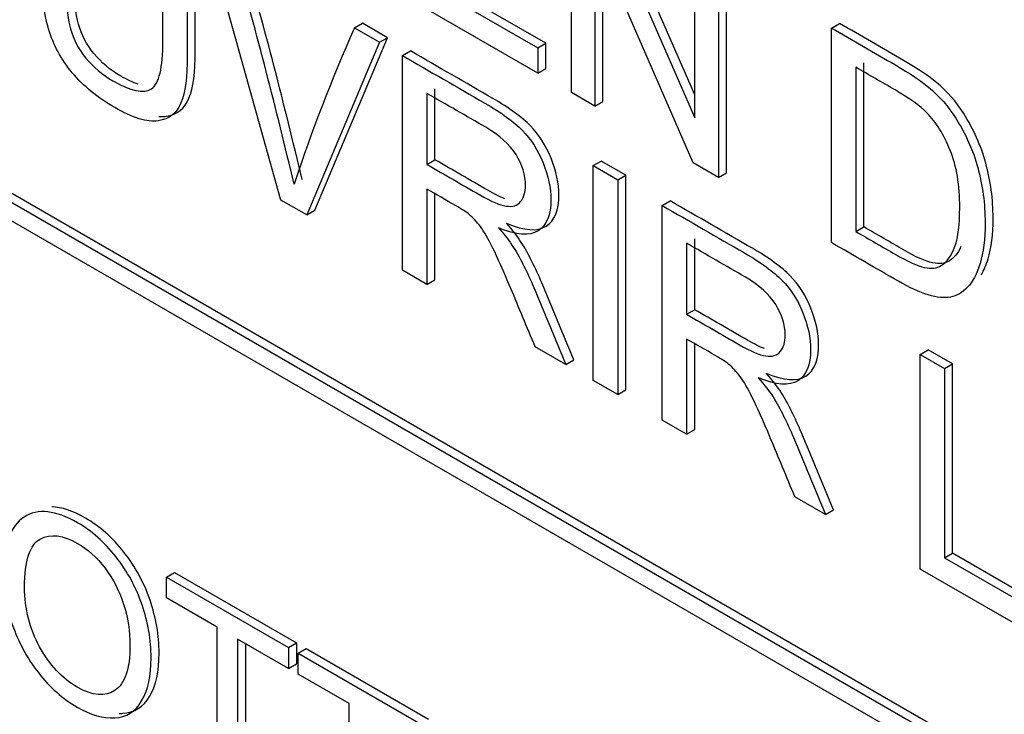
# Model space of a CAD drawing. Header units: inches. Extents: x 1 to 240, y -1 to 159.
# Tile 93 of 103: x 225.321 to 225.756, y 128.063 to 128.37. Entities that reach past the tile are written whole.
import ezdxf

# ---------------------------------------------------------------- set-up
doc = ezdxf.new("R2010")
doc.units = ezdxf.units.IN
doc.header["$MEASUREMENT"] = 0
doc.layers.add('Default', color=7, linetype='Continuous')
doc.layers.add('LAB20180', color=7, linetype='Continuous')

# ---------------------------------------------------------------- blocks, each defined once
blk = doc.blocks.new('SE1')
at = {"layer": 'LAB20180', "color": 7, "linetype": 'Continuous'}
for p, q in [((224.91241, 128.52687), (226.23823, 127.7614)), ((224.90887, 128.52483), (226.2347, 127.75936)), ((226.2347, 127.7512), (224.90887, 128.51666)), ((225.565, 128.33742), (225.565, 128.43225)), ((225.57616, 128.42581), (225.61957, 128.32619)), ((225.61957, 128.33634), (225.57969, 128.42785)), ((225.61886, 128.30633), (225.57539, 128.40598)), ((225.57539, 128.40598), (225.57539, 128.33143)), ((225.43669, 128.28985), (225.40498, 128.40305)), ((225.61957, 128.32619), (225.61957, 128.40074)), ((225.57893, 128.33347), (225.57893, 128.39788)), ((225.63355, 128.30193), (225.63355, 128.39676)), ((225.63001, 128.39472), (225.63001, 128.29989)), ((225.49978, 128.38619), (225.55013, 128.35712)), ((225.55367, 128.35916), (225.50332, 128.38823)), ((225.55013, 128.34601), (225.48901, 128.3813)), ((225.46916, 128.36599), (225.4727, 128.36803)), ((225.46916, 128.36599), (225.48026, 128.35958)), ((225.4838, 128.36162), (225.4727, 128.36803)), ((225.67993, 128.3659), (225.68346, 128.36794)), ((225.67993, 128.27107), (225.67993, 128.3659)), ((225.45159, 128.28533), (225.4838, 128.36162)), ((225.48026, 128.35958), (225.4838, 128.36162)), ((225.48026, 128.35958), (225.44806, 128.28329)), ((225.49038, 128.35374), (225.49391, 128.35578)), ((225.55013, 128.35712), (225.55367, 128.35916)), ((225.55013, 128.35712), (225.55013, 128.34601)), ((225.55367, 128.34805), (225.55367, 128.35916)), ((225.49038, 128.25886), (225.49038, 128.35374)), ((225.55013, 128.34601), (225.55367, 128.34805)), ((225.69075, 128.34854), (225.69075, 128.27593)), ((225.69429, 128.27798), (225.69429, 128.35058)), ((225.50474, 128.30768), (225.50474, 128.33906)), ((225.5012, 128.33701), (225.5012, 128.30564)), ((225.57539, 128.33143), (225.565, 128.33742)), ((225.57539, 128.33143), (225.57893, 128.33347)), ((225.5012, 128.30564), (225.50474, 128.30768)), ((225.57468, 128.30507), (225.57822, 128.30711)), ((225.57468, 128.21018), (225.57468, 128.30507)), ((225.57468, 128.30507), (225.58551, 128.29882)), ((225.58904, 128.30086), (225.57822, 128.30711)), ((225.63001, 128.29989), (225.61886, 128.30633)), ((225.58551, 128.29882), (225.58904, 128.30086)), ((225.58904, 128.20597), (225.58904, 128.30086)), ((225.63001, 128.29989), (225.63355, 128.30193)), ((225.58551, 128.29882), (225.58551, 128.20393)), ((225.5012, 128.29472), (225.5012, 128.25261)), ((225.50474, 128.25465), (225.50474, 128.29267)), ((225.44806, 128.28329), (225.43669, 128.28985)), ((225.60514, 128.28749), (225.60867, 128.28953)), ((225.60514, 128.1926), (225.60514, 128.28749)), ((225.44806, 128.28329), (225.45159, 128.28533)), ((225.69075, 128.27593), (225.69429, 128.27798)), ((225.61596, 128.27076), (225.61596, 128.23938)), ((225.6195, 128.24142), (225.6195, 128.2728)), ((225.5012, 128.25261), (225.49038, 128.25886)), ((225.5012, 128.25261), (225.50474, 128.25465)), ((225.61596, 128.23938), (225.6195, 128.24142)), ((225.61596, 128.22846), (225.61596, 128.18635)), ((225.6195, 128.18839), (225.6195, 128.22641)), ((225.5626, 128.21716), (225.54904, 128.22499)), ((225.71913, 128.22167), (225.72266, 128.22371)), ((225.71913, 128.12679), (225.71913, 128.22167)), ((225.71913, 128.22167), (225.72995, 128.21542)), ((225.73349, 128.21746), (225.72266, 128.22371)), ((225.5626, 128.21716), (225.56613, 128.2192)), ((225.72995, 128.21542), (225.73349, 128.21746)), ((225.73349, 128.13375), (225.73349, 128.21746)), ((225.72995, 128.21542), (225.72995, 128.13171)), ((225.58551, 128.20393), (225.57468, 128.21018)), ((225.58551, 128.20393), (225.58904, 128.20597)), ((225.61596, 128.18635), (225.60514, 128.1926)), ((225.61596, 128.18635), (225.6195, 128.18839)), ((225.67736, 128.1509), (225.6638, 128.15873)), ((225.67736, 128.1509), (225.68089, 128.15294)), ((225.72995, 128.13171), (225.73349, 128.13375)), ((225.72995, 128.13171), (225.77047, 128.10832)), ((225.774, 128.11036), (225.73349, 128.13375)), ((225.38604, 128.12327), (225.38957, 128.12531)), ((225.38957, 128.12531), (225.44353, 128.09416)), ((225.77047, 128.09715), (225.71913, 128.12679)), ((225.38604, 128.11402), (225.38604, 128.12327)), ((225.38604, 128.12327), (225.43999, 128.09212)), ((225.40853, 128.10103), (225.38604, 128.11402)), ((225.40853, 128.03131), (225.40853, 128.10103)), ((225.43999, 128.08286), (225.4175, 128.09585)), ((225.4175, 128.09585), (225.4175, 128.02614)), ((225.42104, 128.09381), (225.42104, 128.02818)), ((225.43999, 128.09212), (225.44353, 128.09416)), ((225.43999, 128.09212), (225.43999, 128.08286)), ((225.44353, 128.09416), (225.44353, 128.08491)), ((225.44432, 128.08962), (225.44785, 128.09166)), ((225.44785, 128.09166), (225.50185, 128.06048)), ((225.44432, 128.08037), (225.44432, 128.08962)), ((225.44432, 128.08962), (225.49832, 128.05844)), ((225.43999, 128.08286), (225.44353, 128.08491)), ((225.46681, 128.06738), (225.44432, 128.08037)), ((225.46681, 127.99767), (225.46681, 128.06738))]:
    blk.add_line(p, q, dxfattribs=at)
for centre, radius, start, end in [((223.20328, 127.7698), 2.30039, 13.24518, 15.80288), ((223.20682, 127.77184), 2.30039, 13.24518, 15.80288), ((226.17049, 128.0556), 0.76695, 156.12678, 161.66456)]:
    blk.add_arc(centre, radius, start, end, dxfattribs=at)
for points, knots in [([(225.3953, 128.40864), (225.3953, 128.39037), (225.3953, 128.3721), (225.3953, 128.35384), (225.3953, 128.34431), (225.39437, 128.33727), (225.39251, 128.33278), (225.39063, 128.32826), (225.38732, 128.32562), (225.37759, 128.32417), (225.37119, 128.32616), (225.35566, 128.33512), (225.34937, 128.34027), (225.34445, 128.34614), (225.33958, 128.35196), (225.33614, 128.35845), (225.33401, 128.36549), (225.33191, 128.37243), (225.33089, 128.38098), (225.33089, 128.39102), (225.33089, 128.40929), (225.33089, 128.42755), (225.33089, 128.44582)], [0, 0, 0, 0, 0.229407, 0.229407, 0.229407, 0.325751, 0.325751, 0.325751, 0.415564, 0.415564, 0.505378, 0.505378, 0.592696, 0.592696, 0.592696, 0.669455, 0.669455, 0.669455, 0.770582, 0.770582, 0.770582, 1, 1, 1, 1]), ([(225.34172, 128.43957), (225.34172, 128.42135), (225.34172, 128.40312), (225.34172, 128.3849), (225.34172, 128.37663), (225.34238, 128.37019), (225.34369, 128.36552), (225.34498, 128.36091), (225.3473, 128.35655), (225.35052, 128.35261), (225.35377, 128.34863), (225.35768, 128.34525), (225.36233, 128.34263), (225.37037, 128.3381), (225.37605, 128.33673), (225.37944, 128.339), (225.38281, 128.34126), (225.38453, 128.34825), (225.38453, 128.36018), (225.38453, 128.37841), (225.38453, 128.39663), (225.38453, 128.41485)], [0, 0, 0, 0, 0.272273, 0.272273, 0.272273, 0.36429, 0.36429, 0.36429, 0.425017, 0.425017, 0.425017, 0.495533, 0.495533, 0.495533, 0.601582, 0.601582, 0.601582, 0.727755, 0.727755, 0.727755, 1, 1, 1, 1]), ([(225.3736, 128.34104), (225.37132, 128.34183), (225.36874, 128.34305), (225.36587, 128.34467), (225.36122, 128.34729), (225.35731, 128.35067), (225.35406, 128.35465), (225.35083, 128.35859), (225.34852, 128.36295), (225.34722, 128.36756), (225.34591, 128.37223), (225.34526, 128.37867), (225.34526, 128.38694), (225.34526, 128.40516), (225.34526, 128.42339), (225.34526, 128.44161)], [0.466499, 0.466499, 0.466499, 0.466499, 0.5044666, 0.5044666, 0.5044666, 0.5749832, 0.5749832, 0.5749832, 0.6357104, 0.6357104, 0.6357104, 0.7277268, 0.7277268, 0.7277268, 1, 1, 1, 1]), ([(225.38265, 128.32684), (225.38383, 128.32675), (225.38494, 128.32678), (225.39085, 128.32766), (225.39417, 128.3303), (225.39605, 128.33483), (225.39791, 128.33931), (225.39883, 128.34635), (225.39883, 128.35588), (225.39883, 128.37415), (225.39883, 128.39241), (225.39883, 128.41068)], [0.5651743, 0.5651743, 0.5651743, 0.5651743, 0.5844357, 0.5844357, 0.6742491, 0.6742491, 0.6742491, 0.7705927, 0.7705927, 0.7705927, 1, 1, 1, 1]), ([(225.67993, 128.3659), (225.68935, 128.36046), (225.69877, 128.35502), (225.70819, 128.34958), (225.71459, 128.34588), (225.71951, 128.3426), (225.72285, 128.33979), (225.72755, 128.33583), (225.73159, 128.33121), (225.73487, 128.32603), (225.73919, 128.31923), (225.74247, 128.31198), (225.74674, 128.29639), (225.74783, 128.28825), (225.74783, 128.27259), (225.74712, 128.26656), (225.74417, 128.25715), (225.74231, 128.25362), (225.74007, 128.25131), (225.73778, 128.24896), (225.73526, 128.24753), (225.73258, 128.24699), (225.72986, 128.24644), (225.72656, 128.2468), (225.71891, 128.24907), (225.71454, 128.25109), (225.70956, 128.25396), (225.69968, 128.25967), (225.68981, 128.26537), (225.67993, 128.27107)], [0, 0, 0, 0, 0.150345, 0.150345, 0.150345, 0.228664, 0.228664, 0.228664, 0.300657, 0.300657, 0.300657, 0.39723, 0.39723, 0.493802, 0.493802, 0.575961, 0.575961, 0.65812, 0.65812, 0.65812, 0.714757, 0.714757, 0.714757, 0.778567, 0.778567, 0.842377, 0.842377, 0.842377, 1, 1, 1, 1]), ([(225.74618, 128.25683), (225.74731, 128.25878), (225.74831, 128.26113), (225.75066, 128.2686), (225.75137, 128.27463), (225.75137, 128.29029), (225.75027, 128.29843), (225.74601, 128.31402), (225.74272, 128.32127), (225.73841, 128.32807), (225.73513, 128.33325), (225.73109, 128.33787), (225.72638, 128.34183), (225.72305, 128.34464), (225.71813, 128.34793), (225.71173, 128.35162), (225.70231, 128.35706), (225.69289, 128.3625), (225.68346, 128.36794)], [0.3757813, 0.3757813, 0.3757813, 0.3757813, 0.4240388, 0.4240388, 0.5061977, 0.5061977, 0.6027705, 0.6027705, 0.6993432, 0.6993432, 0.6993432, 0.7713364, 0.7713364, 0.7713364, 0.849655, 0.849655, 0.849655, 1, 1, 1, 1]), ([(225.53639, 128.27962), (225.54427, 128.27627), (225.55006, 128.27589), (225.55761, 128.28075), (225.55952, 128.28533), (225.55952, 128.29726), (225.55836, 128.30266), (225.55608, 128.30834), (225.55383, 128.31393), (225.55076, 128.31871), (225.54694, 128.32264), (225.54317, 128.32652), (225.5376, 128.33056), (225.53027, 128.33479), (225.51815, 128.34179), (225.50603, 128.34879), (225.49391, 128.35578)], [0, 0, 0, 0, 0.153067, 0.153067, 0.306133, 0.306133, 0.425987, 0.425987, 0.425987, 0.533297, 0.533297, 0.533297, 0.681425, 0.681425, 0.681425, 1, 1, 1, 1]), ([(225.49038, 128.35374), (225.5025, 128.34675), (225.51461, 128.33975), (225.52673, 128.33275), (225.53406, 128.32852), (225.53964, 128.32448), (225.54341, 128.3206), (225.54723, 128.31667), (225.5503, 128.31189), (225.55254, 128.3063), (225.55482, 128.30062), (225.55598, 128.29522), (225.55598, 128.28329), (225.55407, 128.27871), (225.54653, 128.27385), (225.54073, 128.27423), (225.53286, 128.27758)], [0, 0, 0, 0, 0.318575, 0.318575, 0.318575, 0.466703, 0.466703, 0.466703, 0.574013, 0.574013, 0.574013, 0.693867, 0.693867, 0.846933, 0.846933, 1, 1, 1, 1]), ([(225.69075, 128.27593), (225.6966, 128.27256), (225.70245, 128.26918), (225.7083, 128.2658), (225.71372, 128.26268), (225.71798, 128.26078), (225.7211, 128.26012), (225.72418, 128.25946), (225.72662, 128.25977), (225.72842, 128.26088), (225.73098, 128.26244), (225.73302, 128.26517), (225.73449, 128.26937), (225.73596, 128.27355), (225.73662, 128.27925), (225.73662, 128.29636), (225.73526, 128.30479), (225.73241, 128.31179), (225.7296, 128.31874), (225.72618, 128.32429), (225.72208, 128.32849), (225.71919, 128.33145), (225.71448, 128.33484), (225.70803, 128.33856), (225.70227, 128.34189), (225.69651, 128.34521), (225.69075, 128.34854)], [0, 0, 0, 0, 0.131508, 0.131508, 0.131508, 0.228357, 0.228357, 0.228357, 0.292742, 0.292742, 0.292742, 0.383654, 0.383654, 0.383654, 0.499024, 0.499024, 0.657911, 0.657911, 0.657911, 0.763984, 0.763984, 0.763984, 0.870531, 0.870531, 0.870531, 1, 1, 1, 1]), ([(225.5012, 128.30564), (225.50898, 128.30114), (225.51676, 128.29665), (225.52455, 128.29216), (225.52952, 128.28929), (225.5334, 128.28761), (225.53619, 128.2872), (225.53901, 128.28679), (225.54117, 128.28742), (225.54259, 128.28919), (225.54403, 128.29098), (225.54478, 128.29336), (225.54478, 128.30093), (225.54335, 128.30548), (225.54057, 128.30993), (225.53772, 128.31447), (225.53329, 128.31848), (225.52717, 128.32202), (225.51851, 128.32702), (225.50986, 128.33202), (225.5012, 128.33701)], [0, 0, 0, 0, 0.228536, 0.228536, 0.228536, 0.344079, 0.344079, 0.344079, 0.424532, 0.424532, 0.424532, 0.498881, 0.498881, 0.606611, 0.606611, 0.606611, 0.74578, 0.74578, 0.74578, 1, 1, 1, 1]), ([(225.53555, 128.29046), (225.53342, 128.29131), (225.53093, 128.29256), (225.52808, 128.2942), (225.5203, 128.29869), (225.51252, 128.30319), (225.50474, 128.30768)], [0.7053839, 0.7053839, 0.7053839, 0.7053839, 0.7714644, 0.7714644, 0.7714644, 1, 1, 1, 1]), ([(225.54904, 128.22499), (225.54541, 128.23367), (225.54179, 128.24235), (225.53816, 128.25103), (225.53502, 128.25855), (225.53237, 128.26441), (225.53034, 128.26861), (225.5283, 128.27285), (225.52641, 128.276), (225.52482, 128.27811), (225.5232, 128.28028), (225.52154, 128.28203), (225.51984, 128.28351), (225.51866, 128.28454), (225.51662, 128.28581), (225.51378, 128.28746), (225.50958, 128.28988), (225.50539, 128.2923), (225.5012, 128.29472)], [0, 0, 0, 0, 0.307391, 0.307391, 0.307391, 0.515966, 0.515966, 0.515966, 0.634269, 0.634269, 0.634269, 0.717028, 0.717028, 0.717028, 0.809332, 0.809332, 0.809332, 1, 1, 1, 1]), ([(225.60514, 128.28749), (225.61725, 128.28049), (225.62937, 128.27349), (225.64149, 128.2665), (225.64882, 128.26227), (225.6544, 128.25823), (225.65817, 128.25434), (225.66199, 128.25041), (225.66506, 128.24563), (225.6673, 128.24004), (225.66958, 128.23436), (225.67074, 128.22896), (225.67074, 128.21703), (225.66883, 128.21246), (225.66128, 128.2076), (225.65549, 128.20797), (225.64762, 128.21132)], [0, 0, 0, 0, 0.318575, 0.318575, 0.318575, 0.466703, 0.466703, 0.466703, 0.574013, 0.574013, 0.574013, 0.693867, 0.693867, 0.846933, 0.846933, 1, 1, 1, 1]), ([(225.65115, 128.21336), (225.65902, 128.21002), (225.66482, 128.20964), (225.67236, 128.2145), (225.67428, 128.21907), (225.67428, 128.23101), (225.67311, 128.2364), (225.67083, 128.24209), (225.66859, 128.24767), (225.66552, 128.25245), (225.6617, 128.25638), (225.65793, 128.26027), (225.65235, 128.26431), (225.64503, 128.26854), (225.63291, 128.27553), (225.62079, 128.28253), (225.60867, 128.28953)], [0, 0, 0, 0, 0.153067, 0.153067, 0.306133, 0.306133, 0.425987, 0.425987, 0.425987, 0.533297, 0.533297, 0.533297, 0.681425, 0.681425, 0.681425, 1, 1, 1, 1]), ([(225.53286, 128.27758), (225.5357, 128.27429), (225.53789, 128.27145), (225.53936, 128.26908), (225.54263, 128.26384), (225.5456, 128.25785), (225.54838, 128.25125), (225.55318, 128.2399), (225.55786, 128.22852), (225.5626, 128.21716)], [0, 0, 0, 0, 0.159077, 0.159077, 0.159077, 0.452408, 0.452408, 0.452408, 1, 1, 1, 1]), ([(225.56613, 128.2192), (225.5614, 128.23056), (225.55672, 128.24194), (225.55192, 128.25329), (225.54913, 128.25989), (225.54617, 128.26589), (225.5429, 128.27113), (225.54142, 128.27349), (225.53924, 128.27633), (225.53639, 128.27962)], [0, 0, 0, 0, 0.547592, 0.547592, 0.547592, 0.840923, 0.840923, 0.840923, 1, 1, 1, 1]), ([(225.73718, 128.26929), (225.7358, 128.26627), (225.73406, 128.2642), (225.73196, 128.26292), (225.73015, 128.26181), (225.72771, 128.26151), (225.72463, 128.26216), (225.72152, 128.26282), (225.71725, 128.26472), (225.71184, 128.26784), (225.70599, 128.27122), (225.70014, 128.2746), (225.69429, 128.27798)], [0.6326771, 0.6326771, 0.6326771, 0.6326771, 0.707258, 0.707258, 0.707258, 0.7716428, 0.7716428, 0.7716428, 0.8684923, 0.8684923, 0.8684923, 1, 1, 1, 1]), ([(225.61596, 128.23938), (225.62374, 128.23489), (225.63152, 128.2304), (225.63931, 128.2259), (225.64428, 128.22303), (225.64816, 128.22136), (225.65095, 128.22095), (225.65377, 128.22053), (225.65593, 128.22117), (225.65735, 128.22294), (225.65879, 128.22472), (225.65953, 128.2271), (225.65953, 128.23468), (225.65811, 128.23922), (225.65533, 128.24367), (225.65248, 128.24822), (225.64805, 128.25223), (225.64193, 128.25576), (225.63327, 128.26076), (225.62462, 128.26576), (225.61596, 128.27076)], [0, 0, 0, 0, 0.228536, 0.228536, 0.228536, 0.344079, 0.344079, 0.344079, 0.424532, 0.424532, 0.424532, 0.498881, 0.498881, 0.606611, 0.606611, 0.606611, 0.74578, 0.74578, 0.74578, 1, 1, 1, 1]), ([(225.6503, 128.2242), (225.64817, 128.22505), (225.64569, 128.2263), (225.64284, 128.22794), (225.63506, 128.23244), (225.62728, 128.23693), (225.6195, 128.24142)], [0.7053839, 0.7053839, 0.7053839, 0.7053839, 0.7714644, 0.7714644, 0.7714644, 1, 1, 1, 1]), ([(225.6638, 128.15873), (225.66017, 128.16741), (225.65655, 128.17609), (225.65292, 128.18477), (225.64978, 128.19229), (225.64712, 128.19816), (225.6451, 128.20236), (225.64306, 128.2066), (225.64116, 128.20974), (225.63958, 128.21186), (225.63796, 128.21402), (225.6363, 128.21577), (225.6346, 128.21725), (225.63342, 128.21829), (225.63138, 128.21956), (225.62854, 128.2212), (225.62434, 128.22362), (225.62015, 128.22604), (225.61596, 128.22846)], [0, 0, 0, 0, 0.307391, 0.307391, 0.307391, 0.515966, 0.515966, 0.515966, 0.634269, 0.634269, 0.634269, 0.717028, 0.717028, 0.717028, 0.809332, 0.809332, 0.809332, 1, 1, 1, 1]), ([(225.68089, 128.15294), (225.67616, 128.16431), (225.67148, 128.17568), (225.66668, 128.18704), (225.66389, 128.19363), (225.66093, 128.19963), (225.65766, 128.20487), (225.65618, 128.20724), (225.65399, 128.21008), (225.65115, 128.21336)], [0, 0, 0, 0, 0.547592, 0.547592, 0.547592, 0.840923, 0.840923, 0.840923, 1, 1, 1, 1]), ([(225.64762, 128.21132), (225.65046, 128.20804), (225.65265, 128.2052), (225.65412, 128.20283), (225.65739, 128.19759), (225.66036, 128.19159), (225.66314, 128.18499), (225.66794, 128.17364), (225.67262, 128.16227), (225.67736, 128.1509)], [0, 0, 0, 0, 0.159077, 0.159077, 0.159077, 0.452408, 0.452408, 0.452408, 1, 1, 1, 1]), ([(225.3141, 128.12427), (225.3141, 128.13736), (225.3171, 128.14582), (225.3232, 128.14977), (225.32924, 128.15367), (225.33714, 128.15282), (225.35303, 128.14364), (225.35872, 128.13862), (225.36373, 128.13226), (225.36882, 128.12579), (225.37265, 128.11875), (225.37529, 128.11102), (225.37796, 128.10321), (225.3793, 128.0954), (225.3793, 128.07953), (225.37789, 128.07319), (225.37233, 128.06378), (225.36837, 128.06128), (225.36323, 128.06099), (225.35812, 128.06071), (225.35262, 128.06228), (225.34028, 128.06941), (225.33454, 128.07451), (225.32443, 128.08749), (225.32061, 128.09459), (225.31797, 128.10232), (225.31534, 128.11002), (225.3141, 128.11733), (225.3141, 128.12427)], [0, 0, 0, 0, 0.133501, 0.133501, 0.133501, 0.256494, 0.256494, 0.336935, 0.336935, 0.336935, 0.41723, 0.41723, 0.41723, 0.502263, 0.502263, 0.588431, 0.588431, 0.674599, 0.674599, 0.674599, 0.751492, 0.751492, 0.834891, 0.834891, 0.918291, 0.918291, 0.918291, 1, 1, 1, 1]), ([(225.36513, 128.06301), (225.36568, 128.06299), (225.36622, 128.063), (225.36676, 128.06303), (225.37191, 128.06332), (225.37587, 128.06582), (225.38142, 128.07523), (225.38283, 128.08157), (225.38283, 128.09745), (225.3815, 128.10525), (225.37883, 128.11306), (225.37619, 128.12079), (225.37236, 128.12783), (225.36726, 128.1343), (225.36225, 128.14066), (225.35656, 128.14568), (225.34473, 128.15251), (225.33976, 128.15415), (225.33538, 128.15421)], [0.3172952, 0.3172952, 0.3172952, 0.3172952, 0.3254014, 0.3254014, 0.3254014, 0.411569, 0.411569, 0.4977366, 0.4977366, 0.5827704, 0.5827704, 0.5827704, 0.6630647, 0.6630647, 0.6630647, 0.7435058, 0.7435058, 0.8145189, 0.8145189, 0.8145189, 0.8145189]), ([(225.32339, 128.1187), (225.32339, 128.10918), (225.32562, 128.10037), (225.33003, 128.09241), (225.33447, 128.0844), (225.33996, 128.07847), (225.35344, 128.07069), (225.35899, 128.07022), (225.36341, 128.07319), (225.3678, 128.07615), (225.36997, 128.08276), (225.36997, 128.09932), (225.36905, 128.10542), (225.36714, 128.11131), (225.36524, 128.11717), (225.36254, 128.12248), (225.35895, 128.12719), (225.35532, 128.13193), (225.35125, 128.13557), (225.34037, 128.14185), (225.33491, 128.14249), (225.33031, 128.14004), (225.32573, 128.13761), (225.32339, 128.13052), (225.32339, 128.1187)], [0, 0, 0, 0, 0.129375, 0.129375, 0.129375, 0.243501, 0.243501, 0.35918, 0.35918, 0.35918, 0.497727, 0.497727, 0.585306, 0.585306, 0.585306, 0.664209, 0.664209, 0.664209, 0.742367, 0.742367, 0.854819, 0.854819, 0.854819, 1, 1, 1, 1]), ([(225.28872, 128.06969), (225.29177, 128.06902), (225.29508, 128.06767), (225.3037, 128.0627), (225.30816, 128.05917), (225.3159, 128.05092), (225.31886, 128.04642), (225.32091, 128.04161), (225.323, 128.03672), (225.3241, 128.03199), (225.32428, 128.02726)], [0.753936, 0.753936, 0.753936, 0.753936, 0.8016644, 0.8016644, 0.869366, 0.869366, 0.9370675, 0.9370675, 0.9370675, 1, 1, 1, 1])]:
    blk.add_open_spline(points, degree=3, knots=knots, dxfattribs=at)

msp = doc.modelspace()

# ---------------------------------------------------------------- block references
at = {"layer": 'Default'}
msp.add_blockref('SE1', (0, 0), dxfattribs=at)

doc.saveas('drawing.dxf')
